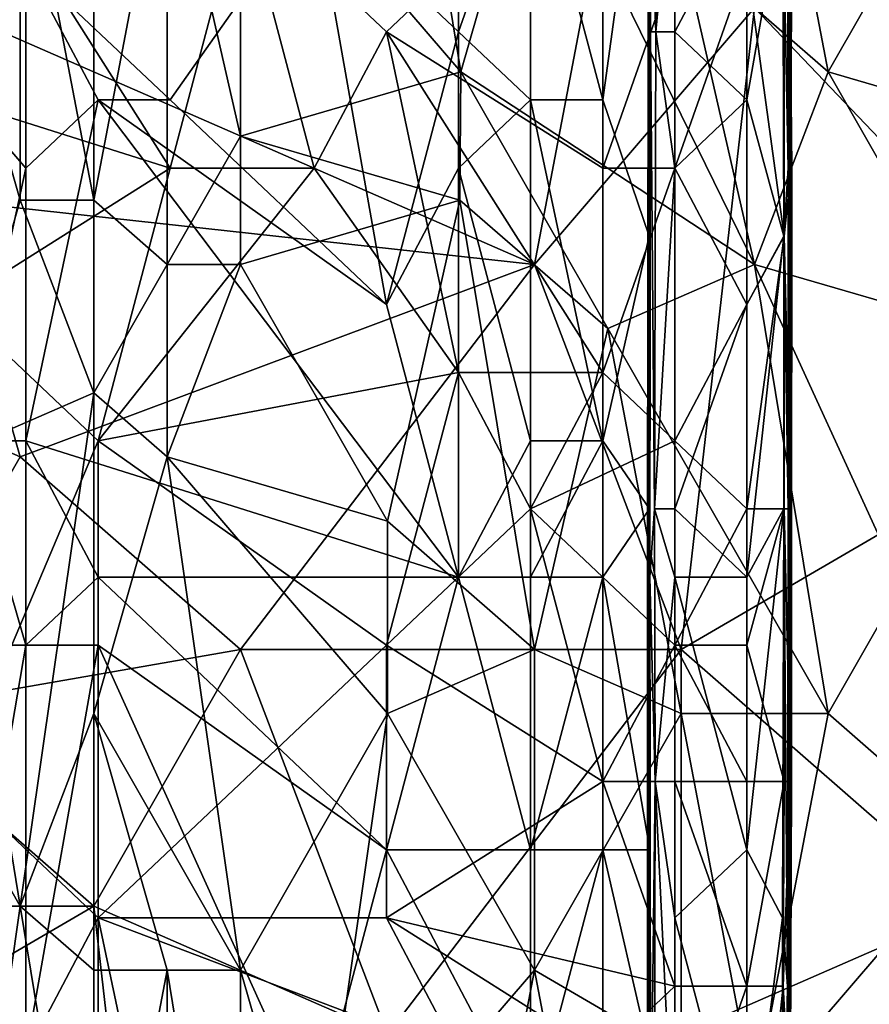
# Model space of a CAD drawing. Extents: x -1.1 to 1.1, y -0.36 to 0.36.
# Tile 52 of 256: x -0.9831 to -0.9314, y -0.0796 to -0.0197. Entities that reach past the tile are written whole.
import ezdxf

# ---------------------------------------------------------------- set-up
doc = ezdxf.new("R2010")
doc.units = 0

msp = doc.modelspace()

# ---------------------------------------------------------------- linework, layer by layer
for points in [[(-0.97859, -0.030651, 0.383442), (-0.97859, 0.012318, 0.382589), (-0.983061, -0.007213, 0.381414)], [(-0.97859, 0.012318, 0.382589), (-0.97859, -0.030651, 0.383442), (-0.974119, -0.007213, 0.384486)], [(-0.969648, -0.007213, 0.385775), (-0.956235, -0.022838, 0.389311), (-0.960706, 0.004505, 0.387662)], [(-0.960706, 0.004505, 0.387662), (-0.956235, -0.022838, 0.389311), (-0.951764, -0.007213, 0.389812)], [(-0.936242, 0.004505, 0.240592), (-0.936352, -0.012095, 0.25562), (-0.936285, -0.020395, 0.251863)], [(-0.936242, 0.004505, 0.240592), (-0.936285, -0.020395, 0.251863), (-0.936261, -0.012095, 0.240592)], [(-0.944446, 0.000355, 0.259377), (-0.944695, -0.012095, 0.25562), (-0.944376, -0.020395, 0.259377)], [(-0.94321, -0.007945, 0.261594), (-0.944446, 0.000355, 0.259377), (-0.944376, -0.020395, 0.259377)], [(-0.942822, -0.015026, 0.39162), (-0.93388, -0.022838, 0.393233), (-0.938351, 0.000599, 0.391804)], [(-0.924938, -0.007213, 0.393904), (-0.938351, 0.000599, 0.391804), (-0.93388, -0.022838, 0.393233)], [(-0.95638, -0.020395, 0.222613), (-0.95638, -0.003795, 0.222598), (-0.965159, -0.012095, 0.222666)], [(-0.95199, -0.007945, 0.22248), (-0.95638, -0.003795, 0.222598), (-0.95638, -0.020395, 0.222613)], [(-0.944754, -0.003795, 0.225563), (-0.9476, -0.024545, 0.222414), (-0.944777, -0.032845, 0.225563)], [(-0.9476, -0.024545, 0.222414), (-0.944754, -0.003795, 0.225563), (-0.9476, -0.007945, 0.222447)], [(-0.944777, -0.032845, 0.225563), (-0.944717, -0.028695, 0.22932), (-0.944754, -0.003795, 0.225563)], [(-0.944724, -0.007945, 0.22932), (-0.944754, -0.003795, 0.225563), (-0.944717, -0.028695, 0.22932)], [(-0.936546, -0.003795, 0.218049), (-0.936546, -0.032845, 0.218049), (-0.938821, -0.016245, 0.21605)], [(-0.936546, -0.003795, 0.218049), (-0.936135, -0.028695, 0.221806), (-0.936546, -0.032845, 0.218049)], [(-0.936546, -0.003795, 0.218049), (-0.93611, -0.007945, 0.221806), (-0.936135, -0.028695, 0.221806)], [(-0.987532, -0.015026, 0.379668), (-0.983061, -0.030651, 0.381799), (-0.983061, -0.007213, 0.381414)], [(-0.983061, -0.030651, 0.381799), (-0.97859, -0.030651, 0.383442), (-0.983061, -0.007213, 0.381414)], [(-0.97859, -0.030651, 0.383442), (-0.974119, -0.034557, 0.384975), (-0.974119, -0.007213, 0.384486)], [(-0.969648, -0.026745, 0.386135), (-0.969648, -0.007213, 0.385775), (-0.974119, -0.007213, 0.384486)], [(-0.974119, -0.007213, 0.384486), (-0.974119, -0.034557, 0.384975), (-0.969648, -0.026745, 0.386135)], [(-0.969648, -0.007213, 0.385775), (-0.969648, -0.026745, 0.386135), (-0.956235, -0.022838, 0.389311)], [(-0.956235, -0.022838, 0.389311), (-0.938351, -0.034557, 0.392862), (-0.951764, -0.007213, 0.389812)], [(-0.938351, -0.034557, 0.392862), (-0.942822, -0.015026, 0.39162), (-0.951764, -0.007213, 0.389812)], [(-0.93388, -0.022838, 0.393233), (-0.920467, -0.026745, 0.395142), (-0.924938, -0.007213, 0.393904)], [(-0.973938, -0.028695, 0.215477), (-0.987107, -0.007945, 0.215519), (-0.969548, -0.012095, 0.215459)], [(-0.973938, -0.028695, 0.215477), (-0.987107, -0.024545, 0.215532), (-0.987107, -0.007945, 0.215519)], [(-0.969548, -0.012095, 0.215459), (-0.9476, -0.007945, 0.21526), (-0.960769, -0.020395, 0.215414)], [(-0.9476, -0.028695, 0.215251), (-0.960769, -0.020395, 0.215414), (-0.9476, -0.007945, 0.21526)], [(-0.95638, -0.020395, 0.222613), (-0.95199, -0.024545, 0.222469), (-0.95199, -0.007945, 0.22248)], [(-0.9476, -0.024545, 0.222414), (-0.9476, -0.007945, 0.222447), (-0.95199, -0.007945, 0.22248)], [(-0.95199, -0.007945, 0.22248), (-0.95199, -0.024545, 0.222469), (-0.9476, -0.024545, 0.222414)], [(-0.94321, -0.016245, 0.215308), (-0.9476, -0.028695, 0.215251), (-0.9476, -0.007945, 0.21526)], [(-0.944695, -0.012095, 0.25562), (-0.944836, -0.007945, 0.251863), (-0.944838, -0.024545, 0.248106)], [(-0.944836, -0.007945, 0.251863), (-0.944831, -0.012095, 0.240592), (-0.944838, -0.024545, 0.248106)], [(-0.944831, -0.012095, 0.240592), (-0.944724, -0.007945, 0.22932), (-0.944717, -0.028695, 0.22932)], [(-0.944376, -0.020395, 0.259377), (-0.94321, -0.020395, 0.261534), (-0.94321, -0.007945, 0.261594)], [(-0.938821, -0.012095, 0.262693), (-0.94321, -0.007945, 0.261594), (-0.94321, -0.020395, 0.261534)], [(-0.936135, -0.028695, 0.221806), (-0.93611, -0.007945, 0.221806), (-0.9361, -0.012095, 0.225563)], [(-0.987532, -0.018932, 0.266042), (-0.947293, -0.01112, 0.266784), (-0.951764, -0.034557, 0.266733)], [(-0.951764, -0.034557, 0.266733), (-0.947293, -0.01112, 0.266784), (-0.938351, -0.018932, 0.266893)], [(-0.98632, -0.024545, 0.225563), (-0.982718, -0.016245, 0.222709), (-0.986413, -0.012095, 0.225563)], [(-0.973938, -0.024545, 0.222711), (-0.965159, -0.012095, 0.222666), (-0.982718, -0.016245, 0.222709)], [(-0.973938, -0.024545, 0.222711), (-0.960769, -0.036996, 0.222634), (-0.965159, -0.012095, 0.222666)], [(-0.965159, -0.028695, 0.215426), (-0.973938, -0.028695, 0.215477), (-0.969548, -0.012095, 0.215459)], [(-0.965159, -0.028695, 0.215426), (-0.969548, -0.012095, 0.215459), (-0.960769, -0.020395, 0.215414)], [(-0.95638, -0.020395, 0.222613), (-0.965159, -0.012095, 0.222666), (-0.960769, -0.036996, 0.222634)], [(-0.944695, -0.012095, 0.25562), (-0.944838, -0.024545, 0.248106), (-0.944695, -0.020395, 0.25562)], [(-0.944717, -0.028695, 0.22932), (-0.944838, -0.024545, 0.248106), (-0.944831, -0.012095, 0.240592)], [(-0.944695, -0.020395, 0.25562), (-0.944376, -0.020395, 0.259377), (-0.944695, -0.012095, 0.25562)], [(-0.94321, -0.020395, 0.261534), (-0.938821, -0.024545, 0.262691), (-0.938821, -0.012095, 0.262693)], [(-0.938821, -0.024545, 0.262691), (-0.936631, -0.012095, 0.259377), (-0.938821, -0.012095, 0.262693)], [(-0.936631, -0.012095, 0.259377), (-0.938821, -0.024545, 0.262691), (-0.936566, -0.032845, 0.259377)], [(-0.936352, -0.012095, 0.25562), (-0.936631, -0.012095, 0.259377), (-0.936314, -0.028695, 0.25562)], [(-0.936314, -0.028695, 0.25562), (-0.936631, -0.012095, 0.259377), (-0.936566, -0.032845, 0.259377)], [(-0.936285, -0.020395, 0.251863), (-0.936352, -0.012095, 0.25562), (-0.936314, -0.028695, 0.25562)], [(-0.936224, -0.041146, 0.240592), (-0.936261, -0.012095, 0.240592), (-0.936285, -0.020395, 0.251863)], [(-0.936121, -0.024545, 0.22932), (-0.9361, -0.012095, 0.225563), (-0.936261, -0.012095, 0.240592)], [(-0.936121, -0.024545, 0.22932), (-0.936261, -0.012095, 0.240592), (-0.936224, -0.041146, 0.240592)], [(-0.936135, -0.028695, 0.221806), (-0.9361, -0.012095, 0.225563), (-0.936121, -0.024545, 0.22932)], [(-0.987532, -0.015026, 0.379668), (-0.987532, -0.046276, 0.38011), (-0.983061, -0.030651, 0.381799)], [(-0.93388, -0.022838, 0.393233), (-0.942822, -0.015026, 0.39162), (-0.938351, -0.034557, 0.392862)], [(-0.982718, -0.016245, 0.222709), (-0.98632, -0.024545, 0.225563), (-0.982718, -0.028695, 0.22268)], [(-0.973938, -0.024545, 0.222711), (-0.982718, -0.016245, 0.222709), (-0.978328, -0.024545, 0.222695)], [(-0.978328, -0.024545, 0.222695), (-0.982718, -0.016245, 0.222709), (-0.982718, -0.028695, 0.22268)], [(-0.94321, -0.016245, 0.215308), (-0.94321, -0.028695, 0.215276), (-0.9476, -0.028695, 0.215251)], [(-0.94321, -0.016245, 0.215308), (-0.938821, -0.016245, 0.21605), (-0.94321, -0.028695, 0.215276)], [(-0.938821, -0.016245, 0.21605), (-0.938821, -0.036996, 0.216033), (-0.94321, -0.028695, 0.215276)], [(-0.936546, -0.032845, 0.218049), (-0.938821, -0.036996, 0.216033), (-0.938821, -0.016245, 0.21605)], [(-0.987532, -0.030651, 0.266077), (-0.987532, -0.018932, 0.266042), (-0.951764, -0.034557, 0.266733)], [(-0.938351, -0.018932, 0.266893), (-0.942822, -0.057995, 0.266798), (-0.951764, -0.034557, 0.266733)], [(-0.915996, -0.04237, 0.266958), (-0.942822, -0.057995, 0.266798), (-0.938351, -0.018932, 0.266893)], [(-0.915996, -0.04237, 0.266958), (-0.938351, -0.018932, 0.266893), (-0.924938, -0.018932, 0.266988)], [(-0.960769, -0.020395, 0.215414), (-0.95638, -0.041146, 0.215385), (-0.965159, -0.028695, 0.215426)], [(-0.960769, -0.036996, 0.222634), (-0.95638, -0.028695, 0.222576), (-0.95638, -0.020395, 0.222613)], [(-0.960769, -0.020395, 0.215414), (-0.9476, -0.028695, 0.215251), (-0.9476, -0.041146, 0.215243)], [(-0.9476, -0.041146, 0.215243), (-0.95638, -0.041146, 0.215385), (-0.960769, -0.020395, 0.215414)], [(-0.95199, -0.024545, 0.222469), (-0.95638, -0.020395, 0.222613), (-0.95638, -0.028695, 0.222576)], [(-0.944829, -0.036996, 0.251863), (-0.944695, -0.020395, 0.25562), (-0.944838, -0.024545, 0.248106)], [(-0.944829, -0.036996, 0.251863), (-0.944723, -0.053596, 0.25562), (-0.944695, -0.020395, 0.25562)], [(-0.944723, -0.053596, 0.25562), (-0.944445, -0.049446, 0.259377), (-0.944695, -0.020395, 0.25562)], [(-0.944376, -0.020395, 0.259377), (-0.944695, -0.020395, 0.25562), (-0.944445, -0.049446, 0.259377)], [(-0.94321, -0.028695, 0.261596), (-0.944376, -0.020395, 0.259377), (-0.944445, -0.049446, 0.259377)], [(-0.94321, -0.020395, 0.261534), (-0.944376, -0.020395, 0.259377), (-0.94321, -0.028695, 0.261596)], [(-0.938821, -0.024545, 0.262691), (-0.94321, -0.020395, 0.261534), (-0.94321, -0.028695, 0.261596)], [(-0.936285, -0.020395, 0.251863), (-0.936314, -0.028695, 0.25562), (-0.936224, -0.041146, 0.240592)], [(-0.9563, -0.030651, 0.389456), (-0.956235, -0.022838, 0.389311), (-0.969648, -0.026745, 0.386135)], [(-0.956235, -0.022838, 0.389311), (-0.9563, -0.030651, 0.389456), (-0.947293, -0.038463, 0.391399)], [(-0.938351, -0.034557, 0.392862), (-0.956235, -0.022838, 0.389311), (-0.947293, -0.038463, 0.391399)], [(-0.938351, -0.034557, 0.392862), (-0.924938, -0.038463, 0.394915), (-0.93388, -0.022838, 0.393233)], [(-0.920467, -0.026745, 0.395142), (-0.93388, -0.022838, 0.393233), (-0.924938, -0.038463, 0.394915)], [(-0.987107, -0.036996, 0.215532), (-0.987107, -0.024545, 0.215532), (-0.973938, -0.028695, 0.215477)], [(-0.986339, -0.045296, 0.225563), (-0.982718, -0.028695, 0.22268), (-0.98632, -0.024545, 0.225563)], [(-0.978328, -0.024545, 0.222695), (-0.982718, -0.045296, 0.222653), (-0.95638, -0.053596, 0.222583)], [(-0.978328, -0.024545, 0.222695), (-0.982718, -0.028695, 0.22268), (-0.982718, -0.045296, 0.222653)], [(-0.978328, -0.024545, 0.222695), (-0.960769, -0.036996, 0.222634), (-0.973938, -0.024545, 0.222711)], [(-0.960769, -0.036996, 0.222634), (-0.978328, -0.024545, 0.222695), (-0.95638, -0.053596, 0.222583)], [(-0.95199, -0.045296, 0.222465), (-0.95199, -0.024545, 0.222469), (-0.95638, -0.028695, 0.222576)], [(-0.9476, -0.045296, 0.222464), (-0.9476, -0.024545, 0.222414), (-0.95199, -0.024545, 0.222469)], [(-0.95199, -0.024545, 0.222469), (-0.95199, -0.045296, 0.222465), (-0.9476, -0.045296, 0.222464)], [(-0.944777, -0.032845, 0.225563), (-0.9476, -0.024545, 0.222414), (-0.9476, -0.045296, 0.222464)], [(-0.944717, -0.028695, 0.22932), (-0.944845, -0.032845, 0.240592), (-0.944838, -0.024545, 0.248106)], [(-0.944845, -0.032845, 0.240592), (-0.944829, -0.036996, 0.251863), (-0.944838, -0.024545, 0.248106)], [(-0.938821, -0.036996, 0.26272), (-0.938821, -0.024545, 0.262691), (-0.94321, -0.028695, 0.261596)], [(-0.938821, -0.036996, 0.26272), (-0.936566, -0.032845, 0.259377), (-0.938821, -0.024545, 0.262691)], [(-0.936154, -0.053596, 0.233077), (-0.936121, -0.024545, 0.22932), (-0.936224, -0.041146, 0.240592)], [(-0.93609, -0.028695, 0.225563), (-0.936121, -0.024545, 0.22932), (-0.936154, -0.053596, 0.233077)], [(-0.936135, -0.028695, 0.221806), (-0.936121, -0.024545, 0.22932), (-0.93609, -0.028695, 0.225563)], [(-0.969648, -0.026745, 0.386135), (-0.974119, -0.034557, 0.384975), (-0.969648, -0.034557, 0.386277)], [(-0.9563, -0.030651, 0.389456), (-0.969648, -0.026745, 0.386135), (-0.969648, -0.034557, 0.386277)], [(-0.987107, -0.036996, 0.215532), (-0.973938, -0.028695, 0.215477), (-0.978328, -0.045296, 0.215489)], [(-0.982718, -0.028695, 0.22268), (-0.986339, -0.045296, 0.225563), (-0.982718, -0.045296, 0.222653)], [(-0.95638, -0.041146, 0.215385), (-0.978328, -0.045296, 0.215489), (-0.965159, -0.028695, 0.215426)], [(-0.978328, -0.045296, 0.215489), (-0.973938, -0.028695, 0.215477), (-0.965159, -0.028695, 0.215426)], [(-0.95638, -0.028695, 0.222576), (-0.960769, -0.036996, 0.222634), (-0.95638, -0.053596, 0.222583)], [(-0.95638, -0.028695, 0.222576), (-0.95638, -0.053596, 0.222583), (-0.95199, -0.045296, 0.222465)], [(-0.9476, -0.041146, 0.215243), (-0.9476, -0.028695, 0.215251), (-0.94321, -0.028695, 0.215276)], [(-0.94321, -0.028695, 0.215276), (-0.94321, -0.045296, 0.215274), (-0.9476, -0.041146, 0.215243)], [(-0.944745, -0.045296, 0.22932), (-0.944845, -0.032845, 0.240592), (-0.944717, -0.028695, 0.22932)], [(-0.944717, -0.028695, 0.22932), (-0.944777, -0.032845, 0.225563), (-0.944745, -0.045296, 0.22932)], [(-0.944445, -0.049446, 0.259377), (-0.94321, -0.049446, 0.261651), (-0.94321, -0.028695, 0.261596)], [(-0.94321, -0.028695, 0.261596), (-0.94321, -0.049446, 0.261651), (-0.938821, -0.036996, 0.26272)], [(-0.938821, -0.036996, 0.216033), (-0.94321, -0.045296, 0.215274), (-0.94321, -0.028695, 0.215276)], [(-0.936314, -0.028695, 0.25562), (-0.936566, -0.032845, 0.259377), (-0.936317, -0.049446, 0.25562)], [(-0.936546, -0.032845, 0.218049), (-0.936135, -0.028695, 0.221806), (-0.936157, -0.049446, 0.221806)], [(-0.936314, -0.028695, 0.25562), (-0.936317, -0.049446, 0.25562), (-0.936224, -0.041146, 0.240592)], [(-0.936135, -0.028695, 0.221806), (-0.93609, -0.028695, 0.225563), (-0.936157, -0.049446, 0.221806)], [(-0.936157, -0.049446, 0.221806), (-0.93609, -0.028695, 0.225563), (-0.936113, -0.053596, 0.225563)], [(-0.93609, -0.028695, 0.225563), (-0.936154, -0.053596, 0.233077), (-0.936113, -0.053596, 0.225563)], [(-0.987532, -0.030651, 0.266077), (-0.983061, -0.046276, 0.266166), (-0.992004, -0.04237, 0.26605)], [(-0.983061, -0.030651, 0.381799), (-0.987532, -0.046276, 0.38011), (-0.97859, -0.04237, 0.383618)], [(-0.987532, -0.030651, 0.266077), (-0.951764, -0.034557, 0.266733), (-0.983061, -0.046276, 0.266166)], [(-0.97859, -0.04237, 0.383618), (-0.97859, -0.030651, 0.383442), (-0.983061, -0.030651, 0.381799)], [(-0.974119, -0.034557, 0.384975), (-0.97859, -0.030651, 0.383442), (-0.97859, -0.04237, 0.383618)], [(-0.960706, -0.050182, 0.388808), (-0.9563, -0.030651, 0.389456), (-0.969648, -0.034557, 0.386277)], [(-0.960706, -0.050182, 0.388808), (-0.951764, -0.057995, 0.390902), (-0.9563, -0.030651, 0.389456)], [(-0.951764, -0.057995, 0.390902), (-0.947293, -0.038463, 0.391399), (-0.9563, -0.030651, 0.389456)], [(-0.944777, -0.032845, 0.225563), (-0.9476, -0.045296, 0.222464), (-0.944761, -0.049446, 0.225563)], [(-0.944829, -0.036996, 0.251863), (-0.944845, -0.032845, 0.240592), (-0.944866, -0.053596, 0.244349)], [(-0.944731, -0.057746, 0.22932), (-0.944866, -0.053596, 0.244349), (-0.944845, -0.032845, 0.240592)], [(-0.944845, -0.032845, 0.240592), (-0.944745, -0.045296, 0.22932), (-0.944731, -0.057746, 0.22932)], [(-0.944761, -0.049446, 0.225563), (-0.944745, -0.045296, 0.22932), (-0.944777, -0.032845, 0.225563)], [(-0.936566, -0.032845, 0.259377), (-0.938821, -0.036996, 0.26272), (-0.938821, -0.053596, 0.262703)], [(-0.936583, -0.049446, 0.259377), (-0.936566, -0.032845, 0.259377), (-0.938821, -0.053596, 0.262703)], [(-0.936546, -0.049446, 0.218049), (-0.938821, -0.049446, 0.21601), (-0.936546, -0.032845, 0.218049)], [(-0.936546, -0.032845, 0.218049), (-0.938821, -0.049446, 0.21601), (-0.938821, -0.036996, 0.216033)], [(-0.936566, -0.032845, 0.259377), (-0.936583, -0.049446, 0.259377), (-0.936317, -0.049446, 0.25562)], [(-0.936546, -0.032845, 0.218049), (-0.936157, -0.049446, 0.221806), (-0.936546, -0.049446, 0.218049)], [(-0.983061, -0.046276, 0.266166), (-0.951764, -0.034557, 0.266733), (-0.969648, -0.057995, 0.266419)], [(-0.97859, -0.04237, 0.383618), (-0.974119, -0.046276, 0.38516), (-0.974119, -0.034557, 0.384975)], [(-0.974119, -0.046276, 0.38516), (-0.969648, -0.034557, 0.386277), (-0.974119, -0.034557, 0.384975)], [(-0.974119, -0.046276, 0.38516), (-0.960706, -0.050182, 0.388808), (-0.969648, -0.034557, 0.386277)], [(-0.942822, -0.057995, 0.266798), (-0.969648, -0.057995, 0.266419), (-0.951764, -0.034557, 0.266733)], [(-0.93388, -0.061901, 0.394164), (-0.938351, -0.034557, 0.392862), (-0.947293, -0.038463, 0.391399)], [(-0.929409, -0.054088, 0.394671), (-0.924938, -0.038463, 0.394915), (-0.938351, -0.034557, 0.392862)], [(-0.93388, -0.061901, 0.394164), (-0.929409, -0.054088, 0.394671), (-0.938351, -0.034557, 0.392862)], [(-0.987107, -0.066046, 0.215532), (-0.987107, -0.036996, 0.215532), (-0.978328, -0.045296, 0.215489)], [(-0.944829, -0.036996, 0.251863), (-0.944866, -0.053596, 0.244349), (-0.94483, -0.057746, 0.251863)], [(-0.94483, -0.057746, 0.251863), (-0.944723, -0.053596, 0.25562), (-0.944829, -0.036996, 0.251863)], [(-0.94321, -0.049446, 0.261651), (-0.938821, -0.053596, 0.262703), (-0.938821, -0.036996, 0.26272)], [(-0.938821, -0.036996, 0.216033), (-0.938821, -0.049446, 0.21601), (-0.94321, -0.045296, 0.215274)], [(-0.951764, -0.057995, 0.390902), (-0.942822, -0.061901, 0.392685), (-0.947293, -0.038463, 0.391399)], [(-0.942822, -0.061901, 0.392685), (-0.93388, -0.061901, 0.394164), (-0.947293, -0.038463, 0.391399)], [(-0.978328, -0.045296, 0.215489), (-0.95638, -0.041146, 0.215385), (-0.960769, -0.057746, 0.215415)], [(-0.95199, -0.049446, 0.215293), (-0.960769, -0.057746, 0.215415), (-0.95638, -0.041146, 0.215385)], [(-0.95638, -0.041146, 0.215385), (-0.9476, -0.041146, 0.215243), (-0.95199, -0.049446, 0.215293)], [(-0.94321, -0.045296, 0.215274), (-0.95199, -0.049446, 0.215293), (-0.9476, -0.041146, 0.215243)], [(-0.936224, -0.041146, 0.240592), (-0.936317, -0.049446, 0.25562), (-0.936277, -0.061896, 0.244349)], [(-0.936224, -0.041146, 0.240592), (-0.936277, -0.061896, 0.244349), (-0.936154, -0.053596, 0.233077)], [(-0.992004, -0.061901, 0.266062), (-0.992004, -0.04237, 0.26605), (-0.983061, -0.046276, 0.266166)], [(-0.983061, -0.07362, 0.382322), (-0.97859, -0.04237, 0.383618), (-0.987532, -0.046276, 0.38011)], [(-0.97859, -0.061901, 0.383883), (-0.97859, -0.04237, 0.383618), (-0.983061, -0.07362, 0.382322)], [(-0.974119, -0.046276, 0.38516), (-0.97859, -0.04237, 0.383618), (-0.97859, -0.061901, 0.383883)], [(-0.942822, -0.057995, 0.266798), (-0.915996, -0.04237, 0.266958), (-0.924938, -0.07362, 0.266853)], [(-0.978328, -0.045296, 0.215489), (-0.978328, -0.074346, 0.215508), (-0.987107, -0.066046, 0.215532)], [(-0.986371, -0.057746, 0.225563), (-0.982718, -0.057746, 0.222638), (-0.986339, -0.045296, 0.225563)], [(-0.982718, -0.057746, 0.222638), (-0.982718, -0.045296, 0.222653), (-0.986339, -0.045296, 0.225563)], [(-0.95638, -0.053596, 0.222583), (-0.982718, -0.045296, 0.222653), (-0.978328, -0.053596, 0.222695)], [(-0.982718, -0.045296, 0.222653), (-0.982718, -0.057746, 0.222638), (-0.978328, -0.053596, 0.222695)], [(-0.978328, -0.074346, 0.215508), (-0.978328, -0.045296, 0.215489), (-0.960769, -0.057746, 0.215415)], [(-0.95638, -0.053596, 0.222583), (-0.95199, -0.053596, 0.222431), (-0.95199, -0.045296, 0.222465)], [(-0.9476, -0.045296, 0.222464), (-0.95199, -0.045296, 0.222465), (-0.95199, -0.053596, 0.222431)], [(-0.95199, -0.049446, 0.215293), (-0.94321, -0.045296, 0.215274), (-0.94321, -0.057746, 0.215254)], [(-0.9476, -0.053596, 0.222415), (-0.9476, -0.045296, 0.222464), (-0.95199, -0.053596, 0.222431)], [(-0.9476, -0.053596, 0.222415), (-0.944761, -0.049446, 0.225563), (-0.9476, -0.045296, 0.222464)], [(-0.944731, -0.057746, 0.22932), (-0.944745, -0.045296, 0.22932), (-0.944761, -0.049446, 0.225563)], [(-0.94321, -0.057746, 0.215254), (-0.94321, -0.045296, 0.215274), (-0.938821, -0.049446, 0.21601)], [(-0.992004, -0.061901, 0.266062), (-0.983061, -0.046276, 0.266166), (-0.969648, -0.057995, 0.266419)], [(-0.983061, -0.07362, 0.382322), (-0.987532, -0.046276, 0.38011), (-0.987532, -0.065807, 0.380319)], [(-0.974119, -0.046276, 0.38516), (-0.97859, -0.061901, 0.383883), (-0.969648, -0.077526, 0.386862)], [(-0.960706, -0.050182, 0.388808), (-0.974119, -0.046276, 0.38516), (-0.960706, -0.061901, 0.389022)], [(-0.974119, -0.046276, 0.38516), (-0.969648, -0.077526, 0.386862), (-0.960706, -0.061901, 0.389022)], [(-0.9476, -0.066046, 0.215231), (-0.960769, -0.057746, 0.215415), (-0.95199, -0.049446, 0.215293)], [(-0.94321, -0.057746, 0.215254), (-0.9476, -0.066046, 0.215231), (-0.95199, -0.049446, 0.215293)], [(-0.944761, -0.049446, 0.225563), (-0.9476, -0.053596, 0.222415), (-0.944732, -0.070196, 0.225563)], [(-0.944731, -0.057746, 0.22932), (-0.944761, -0.049446, 0.225563), (-0.944732, -0.070196, 0.225563)], [(-0.944445, -0.049446, 0.259377), (-0.944723, -0.053596, 0.25562), (-0.944402, -0.066046, 0.259377)], [(-0.94321, -0.049446, 0.261651), (-0.944445, -0.049446, 0.259377), (-0.94321, -0.053596, 0.261595)], [(-0.94321, -0.053596, 0.261595), (-0.944445, -0.049446, 0.259377), (-0.944402, -0.066046, 0.259377)], [(-0.938821, -0.053596, 0.262703), (-0.94321, -0.049446, 0.261651), (-0.94321, -0.053596, 0.261595)], [(-0.938821, -0.049446, 0.21601), (-0.938821, -0.057746, 0.215991), (-0.94321, -0.057746, 0.215254)], [(-0.936545, -0.066046, 0.218049), (-0.938821, -0.057746, 0.215991), (-0.936546, -0.049446, 0.218049)], [(-0.938821, -0.049446, 0.21601), (-0.936546, -0.049446, 0.218049), (-0.938821, -0.057746, 0.215991)], [(-0.938821, -0.070196, 0.262595), (-0.936583, -0.049446, 0.259377), (-0.938821, -0.053596, 0.262703)], [(-0.936583, -0.049446, 0.259377), (-0.938821, -0.070196, 0.262595), (-0.936648, -0.074346, 0.259377)], [(-0.936583, -0.049446, 0.259377), (-0.936648, -0.074346, 0.259377), (-0.936358, -0.078496, 0.25562)], [(-0.936317, -0.049446, 0.25562), (-0.936583, -0.049446, 0.259377), (-0.936358, -0.078496, 0.25562)], [(-0.936546, -0.049446, 0.218049), (-0.936157, -0.049446, 0.221806), (-0.936161, -0.066046, 0.221806)], [(-0.936546, -0.049446, 0.218049), (-0.936161, -0.066046, 0.221806), (-0.936545, -0.066046, 0.218049)], [(-0.936277, -0.061896, 0.244349), (-0.936317, -0.049446, 0.25562), (-0.936358, -0.078496, 0.25562)], [(-0.936157, -0.049446, 0.221806), (-0.936113, -0.053596, 0.225563), (-0.936161, -0.066046, 0.221806)], [(-0.960706, -0.061901, 0.389022), (-0.951764, -0.057995, 0.390902), (-0.960706, -0.050182, 0.388808)], [(-0.978328, -0.057746, 0.222704), (-0.978328, -0.053596, 0.222695), (-0.982718, -0.057746, 0.222638)], [(-0.960769, -0.070196, 0.222681), (-0.95638, -0.053596, 0.222583), (-0.978328, -0.053596, 0.222695)], [(-0.960769, -0.070196, 0.222681), (-0.978328, -0.053596, 0.222695), (-0.978328, -0.057746, 0.222704)], [(-0.960769, -0.070196, 0.222681), (-0.95199, -0.070196, 0.222506), (-0.95638, -0.053596, 0.222583)], [(-0.95199, -0.053596, 0.222431), (-0.95638, -0.053596, 0.222583), (-0.95199, -0.070196, 0.222506)], [(-0.95199, -0.053596, 0.222431), (-0.95199, -0.070196, 0.222506), (-0.9476, -0.053596, 0.222415)], [(-0.95199, -0.070196, 0.222506), (-0.9476, -0.070196, 0.222473), (-0.9476, -0.053596, 0.222415)], [(-0.9476, -0.070196, 0.222473), (-0.944732, -0.070196, 0.225563), (-0.9476, -0.053596, 0.222415)], [(-0.944865, -0.061896, 0.248106), (-0.94483, -0.057746, 0.251863), (-0.944866, -0.053596, 0.244349)], [(-0.944702, -0.070196, 0.22932), (-0.944865, -0.061896, 0.248106), (-0.944866, -0.053596, 0.244349)], [(-0.944866, -0.053596, 0.244349), (-0.944731, -0.057746, 0.22932), (-0.944702, -0.070196, 0.22932)], [(-0.944723, -0.053596, 0.25562), (-0.94483, -0.057746, 0.251863), (-0.944716, -0.066046, 0.25562)], [(-0.944716, -0.066046, 0.25562), (-0.944402, -0.066046, 0.259377), (-0.944723, -0.053596, 0.25562)], [(-0.94321, -0.074346, 0.26151), (-0.94321, -0.053596, 0.261595), (-0.944402, -0.066046, 0.259377)], [(-0.938821, -0.070196, 0.262595), (-0.938821, -0.053596, 0.262703), (-0.94321, -0.053596, 0.261595)], [(-0.94321, -0.053596, 0.261595), (-0.94321, -0.074346, 0.26151), (-0.938821, -0.070196, 0.262595)], [(-0.936264, -0.070196, 0.240592), (-0.936154, -0.053596, 0.233077), (-0.936277, -0.061896, 0.244349)], [(-0.936113, -0.053596, 0.225563), (-0.936154, -0.053596, 0.233077), (-0.936264, -0.070196, 0.240592)], [(-0.936113, -0.053596, 0.225563), (-0.936264, -0.070196, 0.240592), (-0.936113, -0.066046, 0.225563)], [(-0.936113, -0.053596, 0.225563), (-0.936113, -0.066046, 0.225563), (-0.936161, -0.066046, 0.221806)], [(-0.93388, -0.061901, 0.394164), (-0.924938, -0.069713, 0.39561), (-0.929409, -0.054088, 0.394671)], [(-0.992004, -0.061901, 0.266062), (-0.969648, -0.057995, 0.266419), (-0.97859, -0.07362, 0.266252)], [(-0.986276, -0.078496, 0.225563), (-0.982718, -0.057746, 0.222638), (-0.986371, -0.057746, 0.225563)], [(-0.982718, -0.057746, 0.222638), (-0.986276, -0.078496, 0.225563), (-0.982718, -0.082647, 0.222676)], [(-0.978328, -0.057746, 0.222704), (-0.982718, -0.057746, 0.222638), (-0.982718, -0.082647, 0.222676)], [(-0.982718, -0.082647, 0.222676), (-0.978328, -0.082647, 0.222735), (-0.978328, -0.057746, 0.222704)], [(-0.969648, -0.057995, 0.266419), (-0.960706, -0.081432, 0.266522), (-0.97859, -0.07362, 0.266252)], [(-0.960769, -0.074346, 0.215415), (-0.978328, -0.074346, 0.215508), (-0.960769, -0.057746, 0.215415)], [(-0.965159, -0.086797, 0.222719), (-0.960769, -0.070196, 0.222681), (-0.978328, -0.057746, 0.222704)], [(-0.978328, -0.057746, 0.222704), (-0.978328, -0.082647, 0.222735), (-0.965159, -0.086797, 0.222719)], [(-0.969648, -0.057995, 0.266419), (-0.942822, -0.057995, 0.266798), (-0.960706, -0.081432, 0.266522)], [(-0.960769, -0.074346, 0.215415), (-0.960769, -0.057746, 0.215415), (-0.9476, -0.066046, 0.215231)], [(-0.942822, -0.081432, 0.266719), (-0.960706, -0.081432, 0.266522), (-0.942822, -0.057995, 0.266798)], [(-0.951764, -0.057995, 0.390902), (-0.960706, -0.061901, 0.389022), (-0.951764, -0.077526, 0.391185)], [(-0.942822, -0.061901, 0.392685), (-0.951764, -0.057995, 0.390902), (-0.951764, -0.077526, 0.391185)], [(-0.94321, -0.057746, 0.215254), (-0.94321, -0.066046, 0.21524), (-0.9476, -0.066046, 0.215231)], [(-0.94483, -0.057746, 0.251863), (-0.944865, -0.061896, 0.248106), (-0.944801, -0.078496, 0.251863)], [(-0.944801, -0.078496, 0.251863), (-0.944716, -0.066046, 0.25562), (-0.94483, -0.057746, 0.251863)], [(-0.944731, -0.057746, 0.22932), (-0.944732, -0.070196, 0.225563), (-0.944702, -0.070196, 0.22932)], [(-0.938821, -0.066046, 0.216015), (-0.94321, -0.057746, 0.215254), (-0.938821, -0.057746, 0.215991)], [(-0.938821, -0.066046, 0.216015), (-0.94321, -0.066046, 0.21524), (-0.94321, -0.057746, 0.215254)], [(-0.942822, -0.081432, 0.266719), (-0.942822, -0.057995, 0.266798), (-0.924938, -0.07362, 0.266853)], [(-0.938821, -0.057746, 0.215991), (-0.936545, -0.066046, 0.218049), (-0.938821, -0.066046, 0.216015)], [(-0.992004, -0.07362, 0.266067), (-0.992004, -0.061901, 0.266062), (-0.97859, -0.07362, 0.266252)], [(-0.97859, -0.061901, 0.383883), (-0.983061, -0.07362, 0.382322), (-0.97859, -0.077526, 0.384028)], [(-0.974119, -0.077526, 0.38553), (-0.969648, -0.077526, 0.386862), (-0.97859, -0.061901, 0.383883)], [(-0.97859, -0.077526, 0.384028), (-0.974119, -0.077526, 0.38553), (-0.97859, -0.061901, 0.383883)], [(-0.969648, -0.077526, 0.386862), (-0.965177, -0.093151, 0.388195), (-0.960706, -0.061901, 0.389022)], [(-0.965177, -0.093151, 0.388195), (-0.951764, -0.077526, 0.391185), (-0.960706, -0.061901, 0.389022)], [(-0.951764, -0.077526, 0.391185), (-0.938351, -0.085338, 0.393787), (-0.942822, -0.061901, 0.392685)], [(-0.944883, -0.086797, 0.244349), (-0.944801, -0.078496, 0.251863), (-0.944865, -0.061896, 0.248106)], [(-0.944865, -0.061896, 0.248106), (-0.944843, -0.078496, 0.240592), (-0.944883, -0.086797, 0.244349)], [(-0.944865, -0.061896, 0.248106), (-0.944702, -0.070196, 0.22932), (-0.944843, -0.078496, 0.240592)], [(-0.93388, -0.061901, 0.394164), (-0.942822, -0.061901, 0.392685), (-0.938351, -0.085338, 0.393787)], [(-0.924938, -0.069713, 0.39561), (-0.93388, -0.061901, 0.394164), (-0.938351, -0.085338, 0.393787)], [(-0.936277, -0.061896, 0.244349), (-0.936358, -0.078496, 0.25562), (-0.936264, -0.070196, 0.240592)], [(-0.987532, -0.10487, 0.380621), (-0.983061, -0.07362, 0.382322), (-0.987532, -0.065807, 0.380319)], [(-0.987107, -0.090947, 0.215532), (-0.987107, -0.066046, 0.215532), (-0.978328, -0.074346, 0.215508)], [(-0.960769, -0.074346, 0.215415), (-0.9476, -0.066046, 0.215231), (-0.94321, -0.078496, 0.215303)], [(-0.94321, -0.066046, 0.21524), (-0.94321, -0.078496, 0.215303), (-0.9476, -0.066046, 0.215231)], [(-0.944801, -0.078496, 0.251863), (-0.944759, -0.095097, 0.25562), (-0.944716, -0.066046, 0.25562)], [(-0.944402, -0.066046, 0.259377), (-0.944716, -0.066046, 0.25562), (-0.944759, -0.095097, 0.25562)], [(-0.944402, -0.066046, 0.259377), (-0.944759, -0.095097, 0.25562), (-0.944475, -0.095097, 0.259377)], [(-0.94321, -0.090947, 0.261597), (-0.944402, -0.066046, 0.259377), (-0.944475, -0.095097, 0.259377)], [(-0.94321, -0.074346, 0.26151), (-0.944402, -0.066046, 0.259377), (-0.94321, -0.090947, 0.261597)], [(-0.938821, -0.078496, 0.216087), (-0.94321, -0.066046, 0.21524), (-0.938821, -0.066046, 0.216015)], [(-0.938821, -0.078496, 0.216087), (-0.94321, -0.078496, 0.215303), (-0.94321, -0.066046, 0.21524)], [(-0.938821, -0.066046, 0.216015), (-0.936545, -0.066046, 0.218049), (-0.938821, -0.078496, 0.216087)], [(-0.936545, -0.066046, 0.218049), (-0.936614, -0.078496, 0.218049), (-0.938821, -0.078496, 0.216087)], [(-0.936614, -0.078496, 0.218049), (-0.936545, -0.066046, 0.218049), (-0.936161, -0.066046, 0.221806)], [(-0.936614, -0.078496, 0.218049), (-0.936161, -0.066046, 0.221806), (-0.936174, -0.086797, 0.221806)], [(-0.936264, -0.070196, 0.240592), (-0.936163, -0.082647, 0.225563), (-0.936113, -0.066046, 0.225563)], [(-0.936161, -0.066046, 0.221806), (-0.936163, -0.082647, 0.225563), (-0.936174, -0.086797, 0.221806)], [(-0.936163, -0.082647, 0.225563), (-0.936161, -0.066046, 0.221806), (-0.936113, -0.066046, 0.225563)], [(-0.938351, -0.085338, 0.393787), (-0.924938, -0.097057, 0.395997), (-0.924938, -0.069713, 0.39561)], [(-0.965159, -0.086797, 0.222719), (-0.95199, -0.086797, 0.222602), (-0.960769, -0.070196, 0.222681)], [(-0.95199, -0.070196, 0.222506), (-0.960769, -0.070196, 0.222681), (-0.95199, -0.086797, 0.222602)], [(-0.9476, -0.070196, 0.222473), (-0.95199, -0.070196, 0.222506), (-0.95199, -0.086797, 0.222602)], [(-0.9476, -0.086797, 0.222631), (-0.9476, -0.070196, 0.222473), (-0.95199, -0.086797, 0.222602)], [(-0.944732, -0.070196, 0.225563), (-0.9476, -0.070196, 0.222473), (-0.944725, -0.082647, 0.225563)], [(-0.9476, -0.086797, 0.222631), (-0.944725, -0.082647, 0.225563), (-0.9476, -0.070196, 0.222473)], [(-0.944695, -0.082647, 0.22932), (-0.944843, -0.078496, 0.240592), (-0.944702, -0.070196, 0.22932)], [(-0.944702, -0.070196, 0.22932), (-0.944732, -0.070196, 0.225563), (-0.944695, -0.082647, 0.22932)], [(-0.944725, -0.082647, 0.225563), (-0.944695, -0.082647, 0.22932), (-0.944732, -0.070196, 0.225563)], [(-0.938821, -0.090947, 0.262655), (-0.938821, -0.070196, 0.262595), (-0.94321, -0.074346, 0.26151)], [(-0.938821, -0.090947, 0.262655), (-0.936648, -0.074346, 0.259377), (-0.938821, -0.070196, 0.262595)], [(-0.936297, -0.090947, 0.248106), (-0.936264, -0.070196, 0.240592), (-0.936358, -0.078496, 0.25562)], [(-0.936264, -0.070196, 0.240592), (-0.936297, -0.090947, 0.248106), (-0.936185, -0.082647, 0.233077)], [(-0.936163, -0.082647, 0.225563), (-0.936264, -0.070196, 0.240592), (-0.936185, -0.082647, 0.233077)], [(-0.992004, -0.07362, 0.266067), (-0.97859, -0.07362, 0.266252), (-0.992004, -0.081432, 0.266055)], [(-0.992004, -0.081432, 0.266055), (-0.97859, -0.07362, 0.266252), (-0.974119, -0.112682, 0.266243)], [(-0.983061, -0.07362, 0.382322), (-0.987532, -0.10487, 0.380621), (-0.97859, -0.100963, 0.384191)], [(-0.97859, -0.077526, 0.384028), (-0.983061, -0.07362, 0.382322), (-0.97859, -0.100963, 0.384191)], [(-0.974119, -0.112682, 0.266243), (-0.97859, -0.07362, 0.266252), (-0.960706, -0.081432, 0.266522)], [(-0.942822, -0.081432, 0.266719), (-0.924938, -0.07362, 0.266853), (-0.924938, -0.093151, 0.266774)], [(-0.973938, -0.095097, 0.215496), (-0.987107, -0.090947, 0.215532), (-0.978328, -0.074346, 0.215508)], [(-0.95638, -0.082647, 0.215402), (-0.978328, -0.074346, 0.215508), (-0.960769, -0.074346, 0.215415)], [(-0.973938, -0.095097, 0.215496), (-0.978328, -0.074346, 0.215508), (-0.95638, -0.082647, 0.215402)], [(-0.94321, -0.078496, 0.215303), (-0.9476, -0.082647, 0.215288), (-0.960769, -0.074346, 0.215415)], [(-0.95638, -0.082647, 0.215402), (-0.960769, -0.074346, 0.215415), (-0.9476, -0.082647, 0.215288)], [(-0.94321, -0.074346, 0.26151), (-0.94321, -0.090947, 0.261597), (-0.938821, -0.090947, 0.262655)], [(-0.936648, -0.074346, 0.259377), (-0.938821, -0.090947, 0.262655), (-0.936637, -0.095097, 0.259377)], [(-0.936637, -0.095097, 0.259377), (-0.936358, -0.078496, 0.25562), (-0.936648, -0.074346, 0.259377)], [(-0.97859, -0.100963, 0.384191), (-0.974119, -0.100963, 0.385695), (-0.974119, -0.077526, 0.38553)], [(-0.974119, -0.077526, 0.38553), (-0.97859, -0.077526, 0.384028), (-0.97859, -0.100963, 0.384191)], [(-0.974119, -0.100963, 0.385695), (-0.969648, -0.10487, 0.387054), (-0.974119, -0.077526, 0.38553)], [(-0.969648, -0.10487, 0.387054), (-0.969648, -0.077526, 0.386862), (-0.974119, -0.077526, 0.38553)], [(-0.969648, -0.077526, 0.386862), (-0.969648, -0.10487, 0.387054), (-0.965177, -0.093151, 0.388195)], [(-0.965177, -0.093151, 0.388195), (-0.956235, -0.100963, 0.390466), (-0.951764, -0.077526, 0.391185)], [(-0.951764, -0.077526, 0.391185), (-0.956235, -0.100963, 0.390466), (-0.947293, -0.100963, 0.392315)], [(-0.938351, -0.085338, 0.393787), (-0.951764, -0.077526, 0.391185), (-0.947293, -0.100963, 0.392315)], [(-0.986277, -0.095097, 0.225563), (-0.982718, -0.082647, 0.222676), (-0.986276, -0.078496, 0.225563)], [(-0.9476, -0.082647, 0.215288), (-0.94321, -0.078496, 0.215303), (-0.94321, -0.090947, 0.21532)], [(-0.944905, -0.103397, 0.248106), (-0.944759, -0.095097, 0.25562), (-0.944801, -0.078496, 0.251863)], [(-0.944801, -0.078496, 0.251863), (-0.944883, -0.086797, 0.244349), (-0.944905, -0.103397, 0.248106)], [(-0.944695, -0.082647, 0.22932), (-0.944883, -0.086797, 0.244349), (-0.944843, -0.078496, 0.240592)], [(-0.94321, -0.090947, 0.21532), (-0.94321, -0.078496, 0.215303), (-0.938821, -0.078496, 0.216087)], [(-0.938821, -0.078496, 0.216087), (-0.938821, -0.099247, 0.216076), (-0.94321, -0.090947, 0.21532)], [(-0.938821, -0.099247, 0.216076), (-0.938821, -0.078496, 0.216087), (-0.936614, -0.078496, 0.218049)], [(-0.936614, -0.078496, 0.218049), (-0.936595, -0.111697, 0.218049), (-0.938821, -0.099247, 0.216076)], [(-0.936358, -0.078496, 0.25562), (-0.936637, -0.095097, 0.259377), (-0.93637, -0.099247, 0.25562)], [(-0.936158, -0.111697, 0.221806), (-0.936614, -0.078496, 0.218049), (-0.936174, -0.086797, 0.221806)], [(-0.936614, -0.078496, 0.218049), (-0.936158, -0.111697, 0.221806), (-0.936595, -0.111697, 0.218049)], [(-0.936297, -0.090947, 0.248106), (-0.936358, -0.078496, 0.25562), (-0.93637, -0.099247, 0.25562)]]:
    msp.add_3dface(points)

doc.saveas('drawing.dxf')
